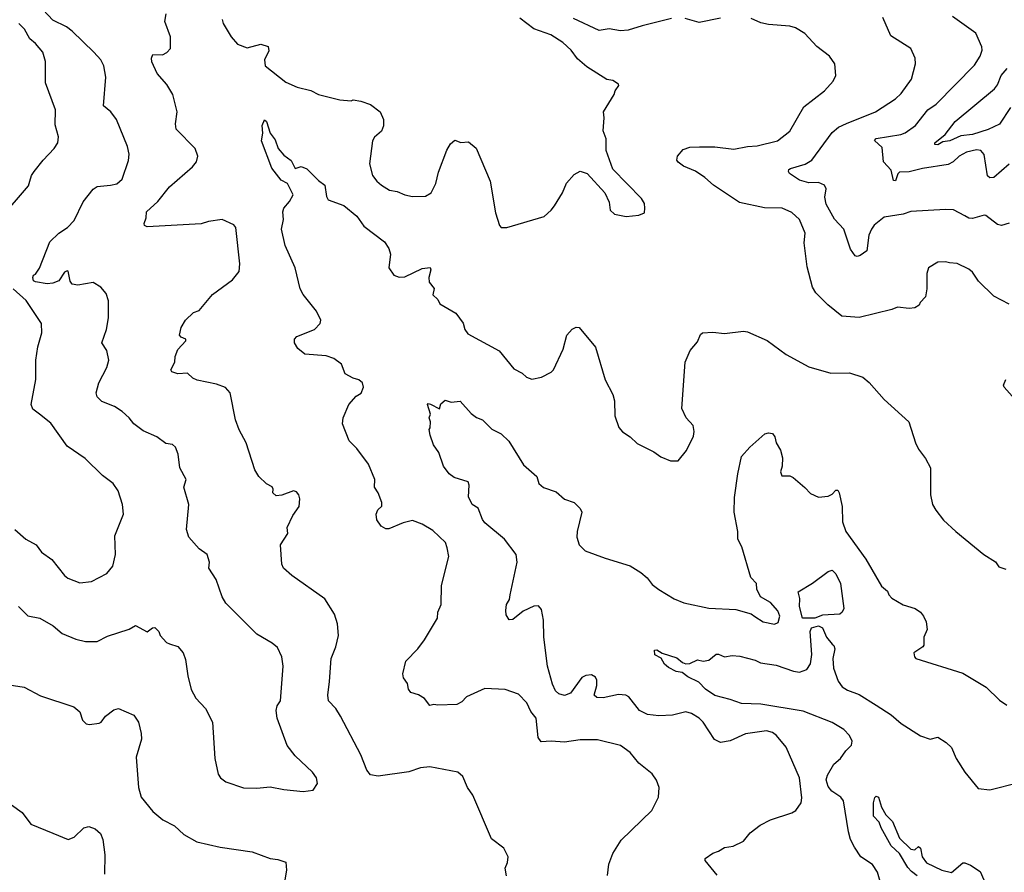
# Model space of a CAD drawing. Extents: x 1443846 to 1577407, y 839182 to 927291.
# Tile 169 of 256: x 1477622 to 1482740, y 891204 to 895634. Entities that reach past the tile are written whole.
import ezdxf

# ---------------------------------------------------------------- set-up
doc = ezdxf.new("R2010")
doc.units = 0

msp = doc.modelspace()

# ---------------------------------------------------------------- linework, layer by layer
at = {"layer": '0CON20XD'}
for points in [[(1477616.2, 892585), (1477665, 892536.7), (1477726.7, 892525), (1477796.7, 892485), (1477842.5, 892445), (1477915, 892415.8), (1477965, 892403.3), (1478025, 892402.5), (1478078.3, 892431.7), (1478192.1, 892467.9), (1478225, 892485.7), (1478285, 892454), (1478312.5, 892475), (1478325, 892476.2), (1478346.2, 892455), (1478352.5, 892435), (1478385, 892398.8), (1478400.5, 892390.5), (1478445, 892377.5), (1478472.5, 892345), (1478485, 892310), (1478495.6, 892225.6), (1478513.4, 892153.4), (1478538.7, 892108.7), (1478588, 892055), (1478624, 891985), (1478636, 891795), (1478654.3, 891714.3), (1478666.2, 891695), (1478693.3, 891675), (1478785, 891642.9), (1478855, 891640.8), (1478925, 891648), (1478995, 891634), (1479095, 891624), (1479148.3, 891631.7), (1479171.2, 891665), (1479166, 891695), (1479143.8, 891725), (1479055, 891810), (1479013.4, 891863.4), (1478960.6, 892005), (1478955.7, 892045), (1478961.4, 892068.6), (1478977.8, 892095), (1478991.8, 892275), (1478985, 892323.3), (1478962, 892372), (1478935.4, 892395.4), (1478855, 892441.9), (1478693.1, 892603.1), (1478675.6, 892635), (1478644.3, 892725), (1478606, 892785), (1478609.4, 892815), (1478597.5, 892855), (1478554.5, 892884.5), (1478500.8, 892945), (1478490, 892985), (1478500.8, 893115), (1478475.6, 893205), (1478488.2, 893245), (1478454, 893305), (1478445.9, 893375.9), (1478433, 893413), (1478417, 893427), (1478381.7, 893431.7), (1478335, 893467.5), (1478265, 893497.5), (1478215, 893534), (1478192, 893565), (1478155, 893599.2), (1478114.5, 893624.5), (1478049.8, 893649.8), (1478024.3, 893675), (1478019.4, 893695), (1478033.3, 893746.7), (1478075, 893826.7), (1478085.7, 893865), (1478076, 893915), (1478050, 893955), (1478073.1, 894025), (1478084.2, 894084.2), (1478084.2, 894174.2), (1478071.2, 894211.2), (1478043.8, 894245), (1478005, 894268.6), (1477925, 894255.6), (1477895, 894259.2), (1477885, 894276.2), (1477875, 894327.5), (1477869.5, 894329.5), (1477855, 894322.9), (1477825, 894276.9), (1477795.4, 894264.6), (1477765, 894261.8), (1477705, 894272.5), (1477695, 894277.5), (1477691.2, 894295), (1477693.9, 894306.1), (1477705, 894312.5), (1477725, 894342.5), (1477779.3, 894480.7), (1477826.2, 894525), (1477871.2, 894555), (1477905, 894591.2), (1477951.7, 894688.3), (1478005, 894754.4), (1478025, 894767.5), (1478095, 894774.4), (1478127.9, 894782.1), (1478154.4, 894805.6), (1478187.9, 894902.1), (1478190.6, 894935), (1478182.2, 894975), (1478125.6, 895115.6), (1478095.7, 895155.7), (1478057.3, 895187.3), (1478070.4, 895335), (1478059.5, 895395), (1478043.3, 895425), (1478008.5, 895465), (1477895, 895574.2), (1477866.2, 895596.2), (1477795, 895632.5), (1477744.2, 895685)], [(1478339.7, 894690.3), (1478400.6, 894765), (1478520.9, 894869.1), (1478540.6, 894895), (1478548.9, 894925), (1478534.4, 894965), (1478436, 895065), (1478432.7, 895092.7), (1478440.5, 895155), (1478417.8, 895245), (1478388, 895298), (1478336.2, 895355), (1478308.6, 895415), (1478307.1, 895435), (1478315, 895453.3), (1478365, 895452), (1478386.8, 895463.2), (1478405.7, 895485), (1478405.6, 895545), (1478377.5, 895625), (1478384.2, 895665)], [(1478674.6, 895635.4), (1478680, 895615), (1478721.5, 895545), (1478755, 895506.9), (1478805, 895487.3), (1478875, 895506.4), (1478913.3, 895495), (1478916.8, 895473.2), (1478895.7, 895425), (1478898, 895395), (1479005, 895308.8), (1479065, 895284.2), (1479135.6, 895265.6), (1479175, 895246.2), (1479287, 895217), (1479345, 895212.5), (1479355, 895217.5), (1479395, 895211.2), (1479445, 895193.3), (1479496.7, 895155), (1479513.3, 895115), (1479513, 895083), (1479503.8, 895055), (1479466.8, 895023.2), (1479455.8, 895005), (1479441.4, 894885), (1479456, 894825), (1479478, 894795), (1479503.6, 894773.6), (1479545, 894748.6), (1479585, 894740.8), (1479625, 894724), (1479665, 894716), (1479732.3, 894717.7), (1479762, 894735), (1479785, 894783.3), (1479798.6, 894841.4), (1479843, 894957), (1479861.7, 894988.3), (1479885, 895008.8), (1479915, 894996.2), (1479955, 895000), (1479995, 894966.7), (1480068, 894795), (1480095, 894630), (1480116.2, 894565), (1480125, 894554.2), (1480155, 894554.4), (1480348.7, 894611.3), (1480385.7, 894644.3), (1480402.3, 894667.7), (1480443.8, 894735), (1480464.4, 894785.6), (1480505, 894830), (1480535, 894846.7), (1480572.5, 894835), (1480663.3, 894735), (1480686.4, 894686.4), (1480691.2, 894645), (1480713.5, 894623.5), (1480775, 894611.4), (1480841.2, 894618.8), (1480869.3, 894630.7), (1480872.5, 894655), (1480869.5, 894679.5), (1480853.8, 894705), (1480705, 894856.7), (1480671.2, 894955), (1480670.8, 895015), (1480655.9, 895055.9), (1480661.2, 895125), (1480656.7, 895155), (1480712.5, 895245), (1480717.5, 895265), (1480737, 895293), (1480735, 895300), (1480705, 895317.5), (1480675, 895323.3), (1480569.7, 895389.7), (1480521.1, 895431.1), (1480489.2, 895475), (1480445, 895516.5), (1480384, 895555), (1480295, 895586.7), (1480221.7, 895641.7)], [(1481009.8, 895640.2), (1480857.2, 895602.8), (1480785, 895579.1), (1480745, 895576), (1480686.9, 895586.9), (1480635, 895577.5), (1480501, 895641)], [(1482765, 894156.7), (1482685, 894198), (1482605.8, 894275), (1482575, 894322), (1482555, 894337.5), (1482495, 894367.5), (1482455, 894370), (1482435, 894376.2), (1482395, 894373.8), (1482346.2, 894345), (1482338, 894315), (1482338, 894235), (1482330, 894195), (1482302.5, 894165), (1482298.3, 894151.7), (1482275, 894137.5), (1482245, 894133.8), (1482185, 894140.8), (1482155, 894128), (1481985, 894086.9), (1481895, 894094.4), (1481822.8, 894152.8), (1481760.8, 894215), (1481743.3, 894245), (1481715, 894350), (1481700.6, 894475), (1481704.4, 894525), (1481675, 894596.2), (1481635, 894632), (1481585, 894654.3), (1481493.9, 894656.1), (1481364.4, 894684.4), (1481228, 894775), (1481183.6, 894813.6), (1481135, 894847.1), (1481072.6, 894872.6), (1481045, 894893.3), (1481038.8, 894905), (1481041.2, 894925), (1481070.7, 894959.3), (1481105, 894971.2), (1481155.8, 894974.2), (1481235, 894972.9), (1481335, 894961.9), (1481405, 894975.6), (1481455, 894978.1), (1481561.2, 895005), (1481625, 895054.2), (1481698.1, 895181.9), (1481805.8, 895265), (1481850, 895315), (1481863.8, 895345), (1481860, 895405), (1481832, 895445), (1481766.2, 895495), (1481703, 895563), (1481655, 895592), (1481625, 895600), (1481515, 895608.6), (1481475, 895618.1), (1481425, 895640)], [(1481265, 895642.5), (1481155, 895620), (1481081.1, 895641.1)], [(1482765, 894576.9), (1482725, 894564.2), (1482705, 894569.2), (1482645, 894616.7), (1482635, 894618.8), (1482575, 894601.4), (1482555, 894602.9), (1482535, 894614.2), (1482475.6, 894645.6), (1482435, 894647.5), (1482255, 894637.5), (1482215, 894624.5), (1482115, 894608.9), (1482063.6, 894566.4), (1482050, 894545), (1482035.5, 894514.5), (1482025, 894433.8), (1481991.7, 894408.3), (1481975, 894403.3), (1481965, 894407.5), (1481941.3, 894441.3), (1481905.4, 894545), (1481857.3, 894597.3), (1481814.4, 894675), (1481808.1, 894711.9), (1481813.5, 894755), (1481805.8, 894775), (1481775, 894788.5), (1481725, 894786.6), (1481675, 894799.6), (1481623.8, 894835), (1481618.8, 894845), (1481620, 894855), (1481629.7, 894860.3), (1481705, 894883.5), (1481740, 894905), (1481845, 895047.8), (1481879.2, 895075), (1481920, 895095), (1482070, 895155), (1482175, 895222.9), (1482205, 895251.4), (1482258.1, 895325), (1482278.9, 895405), (1482277.1, 895435), (1482253.8, 895485), (1482150, 895550), (1482108, 895645)], [(1482765, 894883.5), (1482685, 894814.2), (1482665, 894812.5), (1482653, 894823), (1482635, 894934), (1482617.5, 894955), (1482595, 894957.7), (1482544.2, 894945), (1482505, 894924.4), (1482474.2, 894895), (1482448, 894882), (1482315, 894861.8), (1482245, 894843.8), (1482195, 894841.4), (1482186.8, 894833.2), (1482175, 894796.5), (1482165, 894798.2), (1482152.7, 894852.7), (1482112.3, 894895), (1482105, 894970), (1482065, 895006), (1482075, 895016.7), (1482202.7, 895037.3), (1482225, 895046.8), (1482278.2, 895085), (1482343.3, 895165), (1482385.6, 895195), (1482585, 895397.5), (1482615.3, 895444.7), (1482624.4, 895475), (1482623.4, 895493.4), (1482592.9, 895565), (1482471, 895651)], [(1477521.3, 894598.7), (1477668.9, 894771.1), (1477675.7, 894795), (1477683.1, 894825), (1477697.1, 894845), (1477744.2, 894905), (1477802, 894965), (1477820, 894995), (1477824, 895025), (1477807, 895087), (1477808.1, 895165), (1477756.3, 895306.3), (1477756.4, 895416.4), (1477743.1, 895465), (1477705, 895510.6), (1477675.3, 895535.3), (1477647.5, 895585), (1477617.1, 895615)], [(1482772.8, 895177.2), (1482715, 895091.4), (1482657.1, 895062.9), (1482575, 895037.3), (1482515, 895031.3), (1482456.9, 895005), (1482420.9, 894999.1), (1482395, 894984.2), (1482380, 894985), (1482379.4, 894995), (1482432.1, 895037.9), (1482484.2, 895105), (1482690, 895275), (1482705.2, 895295), (1482724.1, 895345), (1482755, 895380)], [(1480677, 891187), (1480684.1, 891245.9), (1480705, 891302.5), (1480748.3, 891371.7), (1480908.8, 891525), (1480942, 891595), (1480946, 891645), (1480932.3, 891682.3), (1480910, 891715), (1480841.3, 891771.3), (1480795, 891826), (1480745, 891862.5), (1480625, 891893.1), (1480535, 891891.9), (1480455, 891880.6), (1480384.2, 891885.8), (1480332.3, 891882.3), (1480318, 891905), (1480306.7, 892005), (1480280, 892040), (1480258.6, 892085), (1480215, 892130), (1480145, 892154), (1480040.7, 892159.3), (1479945, 892116.2), (1479920.5, 892089.5), (1479895, 892075.6), (1479795, 892072.2), (1479775, 892075.8), (1479755, 892071.2), (1479726.3, 892106.3), (1479695, 892125.7), (1479655, 892138.8), (1479644, 892155), (1479638, 892185), (1479618, 892215), (1479614.2, 892235), (1479629.3, 892300.7), (1479691.2, 892365), (1479727.3, 892412.7), (1479794, 892525), (1479796.2, 892555), (1479813.9, 892596.1), (1479814.2, 892694.2), (1479853.3, 892845), (1479845, 892890), (1479835, 892917.5), (1479769.5, 892979.5), (1479715, 893012.9), (1479665, 893032), (1479615, 893020), (1479540.9, 892989.1), (1479525, 892988.6), (1479502, 893002), (1479479.2, 893035), (1479475.9, 893064.1), (1479483.3, 893086.7), (1479503.9, 893106.1), (1479504.2, 893125), (1479485.7, 893175), (1479466, 893205), (1479468.8, 893245), (1479435.5, 893325.5), (1479375, 893406.7), (1479335, 893446.7), (1479300, 893535), (1479304, 893565), (1479333.8, 893635), (1479372, 893678), (1479397, 893693), (1479408.8, 893725), (1479405, 893746.7), (1479385, 893763.3), (1479355, 893771.9), (1479314.6, 893794.6), (1479295.7, 893845), (1479255, 893873.8), (1479215, 893887.5), (1479105, 893895.7), (1479068.8, 893925), (1479051.2, 893955), (1479051.2, 893975), (1479062.1, 893987.9), (1479155, 894024.2), (1479184, 894055), (1479187.1, 894072.9), (1479165, 894120), (1479096.2, 894206.2), (1479080.6, 894235), (1479053.6, 894345), (1479001.7, 894461.7), (1478984, 894545), (1478993.9, 894596.1), (1478990, 894635), (1478995.8, 894654.2), (1479025, 894689.4), (1479043.5, 894725), (1479015, 894782.5), (1478981.1, 894801.1), (1478932.7, 894862.7), (1478879.6, 895005), (1478885.4, 895045), (1478883.1, 895085), (1478895, 895114.2), (1478905.4, 895105), (1478924.5, 895045), (1478949.6, 895009.6), (1478966, 894965), (1478995, 894929.6), (1479033, 894903), (1479055, 894861.2), (1479085, 894872), (1479115, 894858.6), (1479175, 894798.2), (1479208.6, 894775), (1479216.5, 894715), (1479225, 894698.6), (1479307.9, 894667.9), (1479374, 894614), (1479411.7, 894561.7), (1479519.4, 894479.4), (1479541.4, 894445), (1479550, 894415), (1479541.1, 894345), (1479566.9, 894306.9), (1479595, 894296.9), (1479625, 894298.9), (1479715, 894340.8), (1479756.1, 894346.1), (1479760, 894335), (1479749.2, 894295), (1479750.3, 894270.3), (1479777.3, 894237.3), (1479770, 894205), (1479795, 894180), (1479807, 894157), (1479889.5, 894109.5), (1479927, 894057), (1479935.8, 894025), (1479952.6, 894002.6), (1480114.3, 893914.3), (1480190.5, 893820.5), (1480235, 893796.7), (1480256.4, 893776.4), (1480285, 893766.7), (1480335, 893776.7), (1480385, 893802.5), (1480397.5, 893815), (1480447.3, 893922.7), (1480466.7, 893995), (1480493.9, 894026.1), (1480515, 894036.7), (1480530, 894035), (1480615, 893932.5), (1480665, 893762.5), (1480705, 893687.5), (1480714.2, 893654.2)], [(1480153.3, 891185), (1480146.2, 891225), (1480158.8, 891255), (1480161.2, 891285), (1480139.5, 891329.5), (1480075, 891377.5), (1479977.5, 891605), (1479950.8, 891645), (1479925, 891702.5), (1479900, 891725), (1479755, 891751.9), (1479705, 891746.7), (1479645, 891726.9), (1479485, 891704), (1479445, 891710), (1479427.1, 891735), (1479395.6, 891815), (1479289.2, 892015), (1479265.8, 892055), (1479227.1, 892095), (1479224.4, 892125), (1479233.3, 892195), (1479240.8, 892315), (1479265.8, 892375), (1479279.2, 892435), (1479274.2, 892495), (1479258.6, 892545), (1479208, 892625), (1479037, 892747), (1478993.3, 892785), (1478984.3, 892804.3), (1478977.5, 892905), (1479016, 892965), (1479013.3, 892995), (1479042.3, 893057.7), (1479075.8, 893104.2), (1479078.8, 893145), (1479073.3, 893165), (1479060.7, 893180.7), (1479045, 893186.2), (1478985, 893163.3), (1478955, 893160), (1478937.5, 893175), (1478940, 893195), (1478935, 893207.5), (1478905, 893222.5), (1478865, 893260), (1478844.2, 893295), (1478800, 893435), (1478763.2, 893503.2), (1478744.4, 893554.4), (1478715.7, 893695), (1478692.7, 893722.7), (1478645, 893740.8), (1478545, 893760.8), (1478522.4, 893772.4), (1478495, 893797.5), (1478444.5, 893794.5), (1478412.5, 893805), (1478407.5, 893815), (1478428.8, 893855), (1478430.8, 893885), (1478445, 893920), (1478486.2, 893965), (1478486.7, 893975), (1478462.5, 893985), (1478453.8, 893995), (1478461.2, 894035), (1478485, 894072.5), (1478525, 894113.3), (1478555, 894123.8), (1478625, 894206.2), (1478727.7, 894282.3), (1478763.3, 894325), (1478766, 894365), (1478745.8, 894555), (1478735, 894568.8), (1478675, 894595.5), (1478603.7, 894586.3), (1478565, 894572.9), (1478285, 894558), (1478271.2, 894565), (1478268.8, 894575), (1478280, 894605), (1478281.2, 894635), (1478339.7, 894690.3)], [(1477596.7, 892985), (1477654.2, 892935), (1477707.5, 892905), (1477735, 892868), (1477788.9, 892828.9), (1477855, 892746), (1477872.4, 892732.4), (1477935, 892707.5), (1477995.7, 892714.3), (1478075, 892755.8), (1478106.9, 892795), (1478120.6, 892855), (1478117.3, 892952.7), (1478161.2, 893065), (1478156, 893115), (1478135, 893186.2), (1478107.5, 893225), (1478052, 893265), (1477962.9, 893355), (1477868.3, 893418.3), (1477785, 893537.5), (1477725, 893584.4), (1477690.7, 893610.7), (1477681.9, 893635), (1477707.1, 893765), (1477707.1, 893865), (1477716.9, 893935), (1477736.8, 894006.8), (1477735.4, 894055.4), (1477656.4, 894175), (1477588.2, 894235)], [(1480714.2, 893654.2), (1480716.2, 893575), (1480736.1, 893516.1), (1480755, 893492.5), (1480795, 893466.7), (1480831.7, 893431.7), (1480918.3, 893388.3), (1480955, 893362.5), (1481005, 893342.5), (1481045, 893342.5), (1481087.5, 893395), (1481125, 893470), (1481128.8, 893495), (1481122.5, 893525), (1481086.2, 893566.2), (1481064.1, 893614.1), (1481081.2, 893855), (1481106.7, 893915), (1481145, 893960), (1481161.7, 893998.3), (1481172.3, 894007.7), (1481225, 894011.4), (1481285, 894004.2), (1481385, 894015.8), (1481405, 894012.9), (1481507, 893967), (1481606.7, 893895), (1481725, 893831.2), (1481838.3, 893798.3), (1481935, 893798.8), (1482005, 893776.7), (1482038.3, 893748.3), (1482115, 893661.2), (1482243.3, 893545), (1482278.8, 893435), (1482295, 893402.5), (1482331.2, 893355), (1482356, 893305), (1482356, 893165), (1482366.2, 893115), (1482383.8, 893085), (1482425, 893033.3), (1482487.5, 892975), (1482633.3, 892855), (1482695, 892816.7), (1482711.3, 892791.3), (1482748.3, 892778.3)], [(1482865, 893583.8), (1482738.8, 893725), (1482736.2, 893735), (1482748.8, 893765)], [(1481248.6, 891188.6), (1481186.2, 891265), (1481186.2, 891275), (1481225, 891303.8), (1481255, 891314), (1481285, 891333.8), (1481330.5, 891339.5), (1481384.1, 891365.9), (1481420, 891410), (1481470.8, 891449.2), (1481525, 891477.1), (1481635, 891512.5), (1481656.7, 891525), (1481683.8, 891565), (1481688.3, 891591.7), (1481675.6, 891695), (1481605.8, 891855), (1481556.2, 891915), (1481535, 891930), (1481505, 891938.6), (1481395, 891924.2), (1481315, 891887.5), (1481265, 891878.6), (1481234.5, 891894.5), (1481174.2, 891985), (1481154.5, 892004.5), (1481115, 892029.2), (1481085, 892038.1), (1481015, 892020), (1480945, 892017.5), (1480885, 892023.9), (1480844.4, 892045), (1480788.6, 892115), (1480772.5, 892125), (1480735, 892127.5), (1480655, 892110), (1480622.5, 892112.5), (1480609.2, 892125), (1480623.1, 892175), (1480623.1, 892203.1), (1480615, 892218), (1480595, 892230), (1480565, 892226.7), (1480545, 892215.6), (1480485, 892134.1), (1480455, 892122.7), (1480425, 892130.6), (1480407.8, 892147.8), (1480391.8, 892181.8), (1480365.5, 892275), (1480346.8, 892425), (1480345.6, 892515), (1480335, 892570), (1480318.7, 892588.7), (1480295, 892587.5), (1480238.9, 892561.1), (1480185, 892518), (1480166.7, 892516.7), (1480151.2, 892541.2), (1480149.2, 892565), (1480152.5, 892595), (1480167.8, 892622.2), (1480171.9, 892645), (1480208.2, 892815), (1480202.9, 892855), (1480142.1, 892935), (1480040.4, 893020.4), (1480027.9, 893037.9), (1480005, 893096.5), (1479975, 893115.8), (1479954.6, 893155), (1479959.2, 893215), (1479953.1, 893233.1), (1479880.5, 893255), (1479854.6, 893275), (1479824.5, 893315), (1479801.4, 893385), (1479772.9, 893425), (1479756.2, 893475), (1479750, 893505), (1479756.4, 893513.6), (1479757.5, 893545), (1479750, 893565), (1479757.5, 893585), (1479742.5, 893635), (1479745, 893640), (1479757, 893637), (1479805, 893612.5), (1479811.7, 893638.3), (1479833.6, 893656.4), (1479865, 893647.5), (1479911.7, 893651.7), (1479968.3, 893588.3), (1479997.3, 893567.3), (1480028, 893555), (1480077.1, 893507.1), (1480125, 893482.9), (1480164.4, 893445), (1480240.6, 893320.6), (1480310.5, 893260.5), (1480320, 893225), (1480345, 893204.2), (1480411.5, 893181.5), (1480455, 893142.5), (1480505, 893126.2), (1480536.2, 893095), (1480543.8, 893075), (1480519.4, 892975), (1480518.1, 892945), (1480530.6, 892905), (1480562.5, 892875), (1480665, 892835.5), (1480795, 892796.9), (1480851.5, 892761.5), (1480884.3, 892734.3), (1480909.6, 892699.6), (1480945, 892674.3), (1481025, 892625.8), (1481073.8, 892603.8), (1481205, 892575.7), (1481345, 892570), (1481425, 892546.7), (1481444, 892534), (1481486.1, 892506.1), (1481545, 892493.3), (1481565, 892502.5), (1481573.8, 892535), (1481562.3, 892562.3), (1481525.7, 892605.7), (1481472.5, 892635), (1481453.3, 892675), (1481452.5, 892705), (1481422.5, 892735), (1481375.6, 892895), (1481355.7, 892935), (1481354.4, 892975), (1481336.7, 893075), (1481338.3, 893151.7), (1481354.5, 893275), (1481375, 893363.8), (1481416.8, 893413.2), (1481495, 893482.5), (1481515, 893487.5), (1481535, 893483.3), (1481547.3, 893467.3), (1481553.8, 893435), (1481577, 893397), (1481587.9, 893357.9), (1481585.8, 893314.2), (1481576.7, 893285), (1481583.6, 893263.6), (1481625, 893263.3), (1481642.5, 893255), (1481704.2, 893204.2), (1481732.7, 893172.7), (1481775, 893153.3), (1481825, 893158.8), (1481845, 893168.8), (1481865, 893190), (1481875, 893190), (1481882, 893175), (1481897.5, 893105), (1481899.2, 893025), (1481916.2, 892975), (1482020.7, 892830.7), (1482101.2, 892691.2), (1482132.5, 892665), (1482140, 892645), (1482155, 892628.8), (1482214.4, 892594.4), (1482276.7, 892575), (1482305, 892556.2), (1482320, 892535), (1482333.8, 892505), (1482340, 892465), (1482321.2, 892425), (1482322.5, 892385), (1482317.5, 892375), (1482270, 892345), (1482273, 892323), (1482280, 892315), (1482525, 892239.2), (1482645.6, 892165.6), (1482715, 892098.8), (1482752.7, 892072.7)], [(1481755, 892524.1), (1481691.8, 892525), (1481675.3, 892585), (1481677.5, 892627.5), (1481668.3, 892661.7), (1481743.6, 892706.4), (1481825, 892766.7), (1481845, 892773.3), (1481864, 892755), (1481889, 892705), (1481906.8, 892575), (1481897.2, 892555), (1481885, 892546.1), (1481795, 892539.8), (1481755, 892524.1)], [(1482098.6, 891145), (1482081.9, 891205), (1482054.4, 891245), (1481994.4, 891284.4), (1481960.9, 891335), (1481941.3, 891375), (1481930.6, 891415), (1481904.7, 891574.7), (1481890.6, 891595), (1481843.6, 891625), (1481825, 891650.6), (1481814.3, 891685), (1481820.5, 891709.5), (1481854.8, 891765.2), (1481888.9, 891795), (1481916.5, 891835), (1481946.5, 891865), (1481949.1, 891885), (1481935.5, 891915), (1481906.1, 891946.1), (1481845, 891982), (1481695, 892040.7), (1481475, 892077.7), (1481375, 892080.7), (1481315, 892101.8), (1481235, 892123.1), (1481187.5, 892155), (1481151.8, 892191.8), (1481095, 892219.4), (1481065, 892242.5), (1481035, 892247.5), (1480995, 892268), (1480973.8, 892285), (1480956.9, 892316.9), (1480924.6, 892334.6), (1480921.4, 892358.6), (1480935, 892360), (1480962.1, 892342.1), (1481038.2, 892318.2), (1481066.7, 892295), (1481085, 892288.1), (1481105, 892289.2), (1481145, 892308), (1481175, 892300.8), (1481204, 892306), (1481243, 892337), (1481255, 892338), (1481285, 892323.8), (1481325, 892330), (1481365, 892327.5), (1481445, 892307.1), (1481473, 892293), (1481555, 892280), (1481645, 892249.1), (1481675, 892244.5), (1481713, 892257), (1481732.6, 892287.4), (1481739.2, 892335), (1481730.7, 892455), (1481738, 892475), (1481774.3, 892484.3), (1481794.4, 892475), (1481815.6, 892425.6), (1481845, 892390), (1481855, 892382.5), (1481860, 892365), (1481848.1, 892315), (1481853.1, 892265), (1481877.1, 892197.1), (1481898.2, 892168.2), (1481925, 892149.6), (1481985, 892127.3), (1482075, 892072.5), (1482151.6, 892021.6), (1482205, 891977.3), (1482305, 891913.5), (1482355, 891895.8), (1482395, 891906.2), (1482437.9, 891877.9), (1482465, 891853.3), (1482490, 891795), (1482535, 891724), (1482605, 891640), (1482665, 891633.3), (1482815, 891671.1)], [(1477545, 892181.2), (1477645, 892166), (1477731.2, 892121.2), (1477904.1, 892064.1), (1477935, 892037.5), (1477948.8, 891995), (1477967.5, 891975), (1477985, 891971.2), (1478035, 891979.2), (1478046, 891985), (1478068, 892015), (1478111.1, 892048.9), (1478135.5, 892055.5), (1478215, 892021.2), (1478239.2, 891985), (1478254.4, 891925), (1478255.6, 891895), (1478227.3, 891802.7), (1478239.4, 891645), (1478254.3, 891595), (1478315, 891520), (1478366.4, 891476.4), (1478426.2, 891445), (1478475, 891400), (1478542.4, 891362.4), (1478664.2, 891334.2), (1478831.2, 891311.2), (1478925, 891276.2), (1478965, 891271.2), (1479005, 891256.7), (1479010, 891215), (1478999.2, 891155)], [(1482288, 891185), (1482258.5, 891208.5), (1482239.1, 891229.1), (1482195, 891301.8), (1482151.6, 891341.6), (1482099.6, 891435), (1482090.6, 891465), (1482060.4, 891495), (1482059.7, 891565), (1482067.7, 891592.3), (1482075, 891600), (1482087.1, 891595), (1482102.4, 891542.4), (1482125, 891502), (1482158.6, 891468.6), (1482195, 891380.6), (1482255, 891324.4), (1482275, 891320), (1482295, 891337.5), (1482305, 891330), (1482313.5, 891285), (1482335, 891253.9), (1482415, 891214.4), (1482465, 891203.3), (1482525, 891252.5), (1482535, 891253.3), (1482565, 891241.2), (1482615, 891208), (1482633.3, 891165)], [(1477580.5, 891555), (1477635, 891514.4), (1477680, 891455), (1477795, 891407.8), (1477875, 891374), (1477905, 891387.5), (1477955, 891436), (1477982.3, 891442.3), (1478015, 891430.8), (1478042, 891405), (1478054.2, 891374.2), (1478065.8, 891295), (1478063.8, 891195)]]:
    msp.add_lwpolyline(points, dxfattribs=at)

doc.saveas('drawing.dxf')
